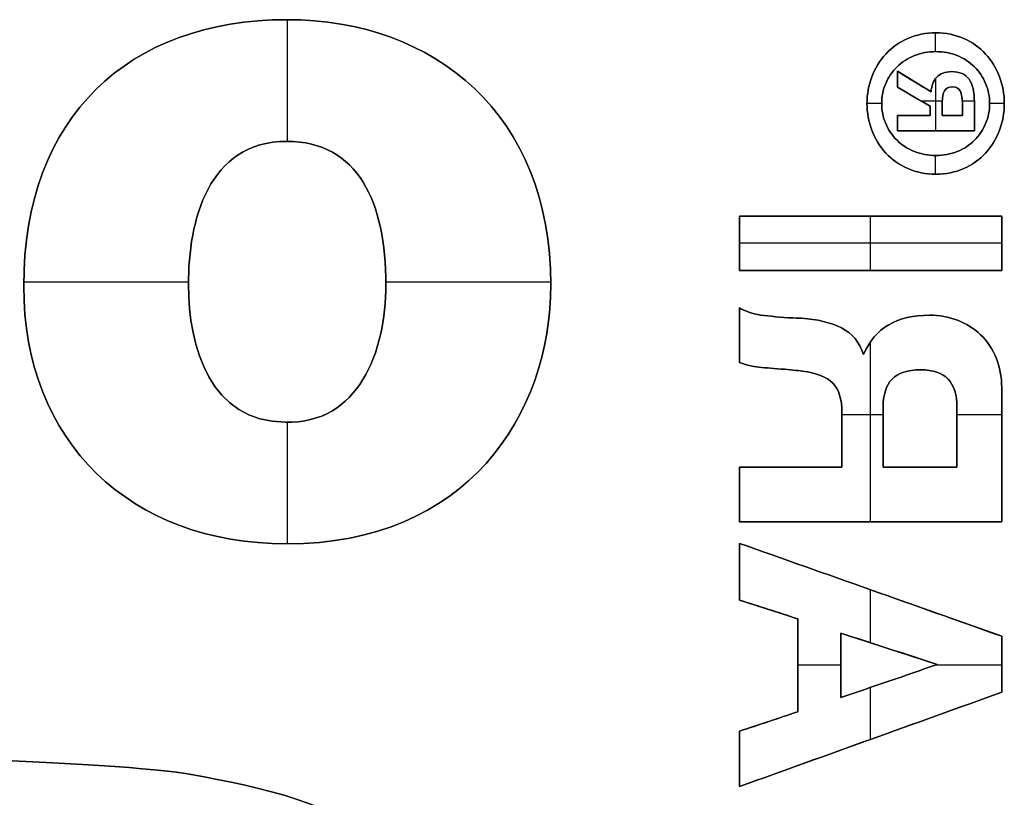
# Model space of a CAD drawing. Header units: millimetres. Extents: x -125 to 125, y -108 to 108.
# Tile 11 of 13: x 10 to 20, y 7 to 15. Entities that reach past the tile are written whole.
import ezdxf

# ---------------------------------------------------------------- set-up
doc = ezdxf.new("R2010")
doc.units = ezdxf.units.MM
doc.layers.add('Corpo', color=18, linetype='Continuous', true_color=0x000000)

msp = doc.modelspace()

# ---------------------------------------------------------------- linework, layer by layer
at = {"layer": 'Corpo', "color": 28, "true_color": 0x0c0c0c}
for p, q in [((12.4891, 14.6987, -0.0551), (12.4891, 13.4921, -0.0551)), ((12.4891, 14.6987), (12.4891, 13.4921)), ((18.9208, 14.3823, -0.05), (18.9208, 14.5684, -0.05)), ((18.9208, 14.3823), (18.9208, 14.5684)), ((18.8753, 13.9831, -0.025), (18.5418, 14.1872, -0.025)), ((18.5418, 14.0285, -0.025), (18.5418, 14.1872, -0.025)), ((18.5418, 14.1078, -0.05), (18.5418, 14.1078)), ((18.7086, 14.0851, -0.05), (18.7086, 14.0851)), ((18.9234, 13.5961, -0.05), (18.9234, 14.1202, -0.05)), ((18.9234, 13.5961), (18.9234, 14.1202)), ((18.5418, 14.0285, -0.025), (18.8679, 13.8424, -0.025)), ((18.3855, 13.8678, -0.05), (18.2398, 13.8678, -0.05)), ((18.3855, 13.8678), (18.2398, 13.8678)), ((18.7049, 13.9354, -0.05), (18.7049, 13.9354)), ((18.9864, 13.8917, -0.05), (18.7816, 13.8917, -0.05)), ((18.9864, 13.8917), (18.7816, 13.8917)), ((19.305, 13.8917, -0.05), (19.1864, 13.8917, -0.05)), ((19.305, 13.8917), (19.1864, 13.8917)), ((19.1867, 13.7475, -0.025), (19.1867, 13.8751, -0.025)), ((19.6018, 13.8678, -0.05), (19.4561, 13.8678, -0.05)), ((19.6018, 13.8678), (19.4561, 13.8678)), ((18.8679, 13.7475, -0.025), (18.8679, 13.8424, -0.025)), ((18.8679, 13.7949, -0.05), (18.8679, 13.7949)), ((19.1867, 13.8113, -0.05), (19.1867, 13.8113)), ((18.5418, 13.5961, -0.025), (18.5418, 13.7475, -0.025)), ((18.5418, 13.7475, -0.025), (18.8679, 13.7475, -0.025)), ((18.7049, 13.7475, -0.05), (18.7049, 13.7475)), ((18.9863, 13.7475, -0.025), (19.1867, 13.7475, -0.025)), ((19.0865, 13.7475, -0.05), (19.0865, 13.7475)), ((18.5418, 13.6718, -0.05), (18.5418, 13.6718)), ((18.5418, 13.5961, -0.025), (19.305, 13.5961, -0.025)), ((18.9234, 13.5961), (18.9234, 13.5961, -0.05)), ((18.9208, 13.1671, -0.05), (18.9208, 13.3532, -0.05)), ((18.9208, 13.1671), (18.9208, 13.3532)), ((16.9759, 12.2111, -0.025), (16.9759, 12.7523, -0.025)), ((16.9759, 12.7523, -0.025), (19.5759, 12.7523, -0.025)), ((18.2759, 12.7523, -0.05), (18.2759, 12.7523)), ((18.2759, 12.2111, -0.05), (18.2759, 12.7523, -0.05)), ((18.2759, 12.2111), (18.2759, 12.7523)), ((19.5759, 12.2111, -0.025), (19.5759, 12.7523, -0.025)), ((16.9759, 12.4817, -0.05), (16.9759, 12.4817)), ((19.5759, 12.4817, -0.05), (16.9759, 12.4817, -0.05)), ((19.5759, 12.4817), (16.9759, 12.4817)), ((19.5759, 12.4817), (19.5759, 12.4817, -0.05)), ((16.9759, 12.2111, -0.025), (19.5759, 12.2111, -0.025)), ((18.2759, 12.2111), (18.2759, 12.2111, -0.05)), ((9.8759, 12.1003, -0.0551), (11.5096, 12.1003, -0.0551)), ((9.8759, 12.1003), (11.5096, 12.1003)), ((13.4686, 12.1003, -0.0551), (15.1024, 12.1003, -0.0551)), ((13.4686, 12.1003), (15.1024, 12.1003)), ((16.9759, 11.3004, -0.025), (16.9759, 11.8416, -0.025)), ((16.9759, 11.571, -0.05), (16.9759, 11.571)), ((18.2759, 9.7208, -0.05), (18.2759, 11.5072, -0.05)), ((18.2759, 9.7208), (18.2759, 11.5072)), ((19.1317, 10.2621, -0.025), (19.1317, 10.8551, -0.025)), ((18.3996, 10.7812, -0.05), (17.9915, 10.7812, -0.05)), ((18.3996, 10.7812), (17.9915, 10.7812)), ((19.5759, 10.7812, -0.05), (19.1317, 10.7812, -0.05)), ((19.5759, 10.7812), (19.1317, 10.7812)), ((12.4891, 10.7083, -0.0551), (12.4891, 9.502, -0.0551)), ((12.4891, 10.7083), (12.4891, 9.502)), ((19.1317, 10.5586, -0.05), (19.1317, 10.5586)), ((16.9759, 9.7208, -0.025), (16.9759, 10.2621, -0.025)), ((16.9759, 10.2621, -0.025), (17.9915, 10.2621, -0.025)), ((17.4837, 10.2621, -0.05), (17.4837, 10.2621)), ((18.3996, 10.2621, -0.025), (19.1317, 10.2621, -0.025)), ((18.7657, 10.2621, -0.05), (18.7657, 10.2621)), ((16.9759, 9.9914, -0.05), (16.9759, 9.9914)), ((16.9759, 9.7208, -0.025), (19.5759, 9.7208, -0.025)), ((18.2759, 9.7208), (18.2759, 9.7208, -0.05)), ((19.5759, 8.5859, -0.025), (16.9759, 9.5067, -0.025)), ((16.9759, 8.9446, -0.025), (16.9759, 9.5067, -0.025)), ((16.9759, 9.2257, -0.05), (16.9759, 9.2257)), ((18.2759, 9.0463, -0.05), (18.2759, 9.0463)), ((18.2759, 8.521, -0.05), (18.2759, 9.0463, -0.05)), ((18.2759, 8.521), (18.2759, 9.0463)), ((16.9759, 8.9446, -0.025), (17.5547, 8.7583, -0.025)), ((17.2653, 8.8515, -0.05), (17.2653, 8.8515)), ((17.5547, 7.8375, -0.025), (17.5547, 8.7583, -0.025)), ((17.9808, 8.6169, -0.025), (18.935, 8.3068, -0.025)), ((17.9808, 7.979, -0.025), (17.9808, 8.6169, -0.025)), ((19.5759, 8.0308, -0.025), (19.5759, 8.5859, -0.025)), ((18.4579, 8.4618, -0.05), (18.4579, 8.4618)), ((17.5547, 8.3014, -0.05), (17.9808, 8.3014, -0.05)), ((17.5547, 8.3014), (17.9808, 8.3014)), ((18.92, 8.3014, -0.05), (19.5759, 8.3014, -0.05)), ((18.92, 8.3014), (19.5759, 8.3014)), ((19.5759, 8.3083), (19.5759, 8.3083, -0.05)), ((17.5547, 8.2979, -0.05), (17.5547, 8.2979)), ((17.9808, 8.2979), (17.9808, 8.2979, -0.05)), ((16.9759, 7.096, -0.025), (19.5759, 8.0308, -0.025)), ((18.2759, 7.5634, -0.05), (18.2759, 8.0784, -0.05)), ((18.2759, 7.5634), (18.2759, 8.0784)), ((17.5547, 7.8375, -0.025), (16.9759, 7.6442, -0.025)), ((17.2653, 7.7409, -0.05), (17.2653, 7.7409)), ((16.9759, 7.096, -0.025), (16.9759, 7.6442, -0.025)), ((18.2759, 7.5634, -0.05), (18.2759, 7.5634)), ((16.9759, 7.3701, -0.05), (16.9759, 7.3701))]:
    msp.add_line(p, q, dxfattribs=at)
for points, knots in [([(15.1025, 12.0729, -0.0551), (15.1025, 13.7526, -0.0551), (13.9602, 14.6987, -0.0551), (12.4856, 14.6987, -0.0551), (10.921, 14.6987, -0.0551), (9.8757, 13.7389, -0.0551), (9.8757, 12.0592, -0.0551)], [-9.300891, -9.300891, -9.300891, -9.300891, -4.663409, -4.663409, -4.663409, 0, 0, 0, 0]), ([(9.8757, 12.0592), (9.8757, 13.7389), (10.921, 14.6987), (12.4856, 14.6987), (13.9602, 14.6987), (15.1025, 13.7526), (15.1025, 12.0729)], [-9.300891, -9.300891, -9.300891, -9.300891, -4.637483, -4.637483, -4.637483, 0, 0, 0, 0]), ([(15.1025, 12.0729, -0.0275), (15.1025, 13.7526, -0.0275), (13.9602, 14.6987, -0.0275), (12.4856, 14.6987, -0.0275), (10.921, 14.6987, -0.0275), (9.8757, 13.7389, -0.0275), (9.8757, 12.0592, -0.0275)], [0, 0, 0, 0, 0.5, 0.5, 0.5, 1, 1, 1, 1]), ([(18.6449, 13.2229, -0.05), (18.7292, 13.1858, -0.05), (18.8219, 13.1671, -0.05), (19.0233, 13.1671, -0.05), (19.1157, 13.1858, -0.05), (19.283, 13.26, -0.05), (19.3551, 13.3111, -0.05), (19.4751, 13.4428, -0.05), (19.5214, 13.5176, -0.05), (19.5855, 13.6868, -0.05), (19.6018, 13.7752, -0.05), (19.6018, 13.9603, -0.05), (19.5858, 14.0489, -0.05), (19.5211, 14.2178, -0.05), (19.4751, 14.2928, -0.05), (19.3551, 14.4244, -0.05), (19.283, 14.4755, -0.05), (19.1155, 14.5498, -0.05), (19.0233, 14.5684, -0.05), (18.8219, 14.5684, -0.05), (18.7292, 14.5501, -0.05), (18.5606, 14.4753, -0.05), (18.4878, 14.4244, -0.05), (18.3665, 14.2928, -0.05), (18.3201, 14.2179, -0.05), (18.2561, 14.0488, -0.05), (18.2398, 13.9603, -0.05), (18.2398, 13.7752, -0.05), (18.2558, 13.6867, -0.05), (18.3204, 13.5177, -0.05), (18.3665, 13.4428, -0.05), (18.4878, 13.3111, -0.05), (18.5605, 13.26, -0.05), (18.6449, 13.2229, -0.05)], [0, 0, 0, 0, 0.274198, 0.274198, 0.548397, 0.548397, 0.822595, 0.822595, 1.096794, 1.096794, 1.371352, 1.371352, 1.64591, 1.64591, 1.920109, 1.920109, 2.194307, 2.194307, 2.468912, 2.468912, 2.743518, 2.743518, 3.017722, 3.017722, 3.291925, 3.291925, 3.566489, 3.566489, 3.841053, 3.841053, 4.115256, 4.115256, 4.38946, 4.38946, 4.38946, 4.38946]), ([(18.6449, 13.2229), (18.5605, 13.26), (18.4878, 13.3111), (18.3665, 13.4428), (18.3204, 13.5177), (18.2558, 13.6867), (18.2398, 13.7752), (18.2398, 13.9603), (18.2561, 14.0488), (18.3201, 14.2179), (18.3665, 14.2928), (18.4878, 14.4244), (18.5606, 14.4753), (18.7292, 14.5501), (18.8219, 14.5684), (19.0233, 14.5684), (19.1155, 14.5498), (19.283, 14.4755), (19.3551, 14.4244), (19.4751, 14.2928), (19.5211, 14.2178), (19.5858, 14.0489), (19.6018, 13.9603), (19.6018, 13.7752), (19.5855, 13.6868), (19.5214, 13.5176), (19.4751, 13.4428), (19.3551, 13.3111), (19.283, 13.26), (19.1157, 13.1858), (19.0233, 13.1671), (18.8219, 13.1671), (18.7292, 13.1858), (18.6449, 13.2229)], [0, 0, 0, 0, 0.274204, 0.274204, 0.548408, 0.548408, 0.822971, 0.822971, 1.097535, 1.097535, 1.371738, 1.371738, 1.645942, 1.645942, 1.920548, 1.920548, 2.195153, 2.195153, 2.469352, 2.469352, 2.74355, 2.74355, 3.018108, 3.018108, 3.292666, 3.292666, 3.566865, 3.566865, 3.841063, 3.841063, 4.115262, 4.115262, 4.38946, 4.38946, 4.38946, 4.38946]), ([(18.6449, 13.2229, -0.025), (18.7292, 13.1858, -0.025), (18.8219, 13.1671, -0.025), (19.0233, 13.1671, -0.025), (19.1157, 13.1858, -0.025), (19.283, 13.26, -0.025), (19.3551, 13.3111, -0.025), (19.4751, 13.4428, -0.025), (19.5214, 13.5176, -0.025), (19.5855, 13.6868, -0.025), (19.6018, 13.7752, -0.025), (19.6018, 13.9603, -0.025), (19.5858, 14.0489, -0.025), (19.5211, 14.2178, -0.025), (19.4751, 14.2928, -0.025), (19.3551, 14.4244, -0.025), (19.283, 14.4755, -0.025), (19.1155, 14.5498, -0.025), (19.0233, 14.5684, -0.025), (18.8219, 14.5684, -0.025), (18.7292, 14.5501, -0.025), (18.5606, 14.4753, -0.025), (18.4878, 14.4244, -0.025), (18.3665, 14.2928, -0.025), (18.3201, 14.2179, -0.025), (18.2561, 14.0488, -0.025), (18.2398, 13.9603, -0.025), (18.2398, 13.7752, -0.025), (18.2558, 13.6867, -0.025), (18.3204, 13.5177, -0.025), (18.3665, 13.4428, -0.025), (18.4878, 13.3111, -0.025), (18.5605, 13.26, -0.025), (18.6449, 13.2229, -0.025)], [0, 0, 0, 0, 0.062467, 0.062467, 0.124935, 0.124935, 0.187402, 0.187402, 0.24987, 0.24987, 0.312419, 0.312419, 0.374969, 0.374969, 0.437436, 0.437436, 0.499904, 0.499904, 0.562464, 0.562464, 0.625024, 0.625024, 0.687493, 0.687493, 0.749961, 0.749961, 0.812512, 0.812512, 0.875063, 0.875063, 0.937531, 0.937531, 1, 1, 1, 1]), ([(19.1356, 13.3925), (19.201, 13.4187), (19.2577, 13.4555), (19.3537, 13.5504), (19.3906, 13.6056), (19.4431, 13.7308), (19.4561, 13.7973), (19.4561, 13.9373), (19.4429, 14.003), (19.3907, 14.1284), (19.3534, 14.1839), (19.2564, 14.2798), (19.1994, 14.317), (19.0683, 14.3693), (18.9976, 14.3823), (18.8473, 14.3823), (18.7766, 14.3688), (18.7106, 14.3422)], [0, 0, 0, 0, 0.209145, 0.209145, 0.41829, 0.41829, 0.628785, 0.628785, 0.836287, 0.836287, 1.042458, 1.042458, 1.250061, 1.250061, 1.456392, 1.456392, 1.66364, 1.66364, 1.66364, 1.66364]), ([(18.7106, 14.3422, -0.05), (18.7766, 14.3688, -0.05), (18.8473, 14.3823, -0.05), (18.9976, 14.3823, -0.05), (19.0683, 14.3693, -0.05), (19.1994, 14.317, -0.05), (19.2564, 14.2798, -0.05), (19.3534, 14.1839, -0.05), (19.3907, 14.1284, -0.05), (19.4429, 14.003, -0.05), (19.4561, 13.9373, -0.05), (19.4561, 13.7973, -0.05), (19.4431, 13.7308, -0.05), (19.3906, 13.6056, -0.05), (19.3537, 13.5504, -0.05), (19.2577, 13.4555, -0.05), (19.201, 13.4187, -0.05), (19.1356, 13.3925, -0.05)], [0, 0, 0, 0, 0.207248, 0.207248, 0.413579, 0.413579, 0.621182, 0.621182, 0.827353, 0.827353, 1.034855, 1.034855, 1.24535, 1.24535, 1.454495, 1.454495, 1.66364, 1.66364, 1.66364, 1.66364]), ([(18.7106, 14.3422, -0.025), (18.7766, 14.3688, -0.025), (18.8473, 14.3823, -0.025), (18.9976, 14.3823, -0.025), (19.0683, 14.3693, -0.025), (19.1994, 14.317, -0.025), (19.2564, 14.2798, -0.025), (19.3534, 14.1839, -0.025), (19.3907, 14.1284, -0.025), (19.4429, 14.003, -0.025), (19.4561, 13.9373, -0.025), (19.4561, 13.7973, -0.025), (19.4431, 13.7308, -0.025), (19.3906, 13.6056, -0.025), (19.3537, 13.5504, -0.025), (19.2577, 13.4555, -0.025), (19.201, 13.4187, -0.025), (19.1356, 13.3925, -0.025)], [0, 0, 0, 0, 0.124575, 0.124575, 0.248599, 0.248599, 0.373387, 0.373387, 0.497315, 0.497315, 0.622043, 0.622043, 0.74857, 0.74857, 0.874285, 0.874285, 1, 1, 1, 1]), ([(18.7106, 14.3422), (18.6442, 14.3155), (18.587, 14.2782), (18.4898, 14.1835), (18.4523, 14.1287), (18.3988, 14.0048), (18.3855, 13.9383), (18.3855, 13.7973), (18.3987, 13.7307), (18.4522, 13.6055), (18.49, 13.5505), (18.5869, 13.4555), (18.6438, 13.4186), (18.7749, 13.3663), (18.8459, 13.3532), (18.999, 13.3532), (19.07, 13.3663), (19.1356, 13.3925)], [0, 0, 0, 0, 0.209913, 0.209913, 0.420565, 0.420565, 0.63026, 0.63026, 0.839956, 0.839956, 1.048707, 1.048707, 1.256726, 1.256726, 1.463471, 1.463471, 1.669316, 1.669316, 1.669316, 1.669316]), ([(19.1356, 13.3925, -0.05), (19.07, 13.3663, -0.05), (18.999, 13.3532, -0.05), (18.8459, 13.3532, -0.05), (18.7749, 13.3663, -0.05), (18.6438, 13.4186, -0.05), (18.5869, 13.4555, -0.05), (18.49, 13.5505, -0.05), (18.4522, 13.6055, -0.05), (18.3987, 13.7307, -0.05), (18.3855, 13.7973, -0.05), (18.3855, 13.9383, -0.05), (18.3988, 14.0048, -0.05), (18.4523, 14.1287, -0.05), (18.4898, 14.1835, -0.05), (18.587, 14.2782, -0.05), (18.6442, 14.3155, -0.05), (18.7106, 14.3422, -0.05)], [0, 0, 0, 0, 0.205846, 0.205846, 0.41259, 0.41259, 0.620609, 0.620609, 0.82936, 0.82936, 1.039056, 1.039056, 1.248752, 1.248752, 1.459404, 1.459404, 1.669316, 1.669316, 1.669316, 1.669316]), ([(19.1356, 13.3925, -0.025), (19.07, 13.3663, -0.025), (18.999, 13.3532, -0.025), (18.8459, 13.3532, -0.025), (18.7749, 13.3663, -0.025), (18.6438, 13.4186, -0.025), (18.5869, 13.4555, -0.025), (18.49, 13.5505, -0.025), (18.4522, 13.6055, -0.025), (18.3987, 13.7307, -0.025), (18.3855, 13.7973, -0.025), (18.3855, 13.9383, -0.025), (18.3988, 14.0048, -0.025), (18.4523, 14.1287, -0.025), (18.4898, 14.1835, -0.025), (18.587, 14.2782, -0.025), (18.6442, 14.3155, -0.025), (18.7106, 14.3422, -0.025)], [0, 0, 0, 0, 0.1233114, 0.1233114, 0.2471612, 0.2471612, 0.3717745, 0.3717745, 0.4968263, 0.4968263, 0.6224441, 0.6224441, 0.7480618, 0.7480618, 0.8742521, 0.8742521, 1, 1, 1, 1]), ([(18.8753, 13.9831), (18.8799, 14.0449), (18.8989, 14.094), (18.9643, 14.1655), (19.0136, 14.1835), (19.1593, 14.1835), (19.2168, 14.1583), (19.2874, 14.0589), (19.305, 13.9841), (19.305, 13.7884), (19.305, 13.6923), (19.305, 13.5961)], [0, 0, 0, 0, 0.188472, 0.188472, 0.376944, 0.376944, 0.606554, 0.606554, 0.836891, 0.836891, 1.05924, 1.05924, 1.05924, 1.05924]), ([(19.305, 13.5961, -0.05), (19.305, 13.6923, -0.05), (19.305, 13.7884, -0.05), (19.305, 13.9841, -0.05), (19.2874, 14.0589, -0.05), (19.2168, 14.1583, -0.05), (19.1593, 14.1835, -0.05), (19.0136, 14.1835, -0.05), (18.9643, 14.1655, -0.05), (18.8989, 14.094, -0.05), (18.8799, 14.0449, -0.05), (18.8753, 13.9831, -0.05)], [0, 0, 0, 0, 0.222349, 0.222349, 0.452686, 0.452686, 0.682296, 0.682296, 0.870768, 0.870768, 1.05924, 1.05924, 1.05924, 1.05924]), ([(19.305, 13.5961, -0.025), (19.305, 13.6923, -0.025), (19.305, 13.7884, -0.025), (19.305, 13.9841, -0.025), (19.2874, 14.0589, -0.025), (19.2168, 14.1583, -0.025), (19.1593, 14.1835, -0.025), (19.0136, 14.1835, -0.025), (18.9643, 14.1655, -0.025), (18.8989, 14.094, -0.025), (18.8799, 14.0449, -0.025), (18.8753, 13.9831, -0.025)], [0, 0, 0, 0, 0.209914, 0.209914, 0.4273684, 0.4273684, 0.6441374, 0.6441374, 0.8220687, 0.8220687, 1, 1, 1, 1]), ([(19.1867, 13.8751), (19.1867, 13.9202), (19.18, 13.9577), (19.1533, 14.0171), (19.1283, 14.0322), (19.0493, 14.0322), (19.0213, 14.0198), (18.9933, 13.9697), (18.9863, 13.9323), (18.9863, 13.8375), (18.9863, 13.7925), (18.9863, 13.7475)], [0, 0, 0, 0, 0.1048734, 0.1048734, 0.2097469, 0.2097469, 0.332901, 0.332901, 0.4560551, 0.4560551, 0.5673622, 0.5673622, 0.5673622, 0.5673622]), ([(18.9863, 13.7475, -0.05), (18.9863, 13.7925, -0.05), (18.9863, 13.8375, -0.05), (18.9863, 13.9323, -0.05), (18.9933, 13.9697, -0.05), (19.0213, 14.0198, -0.05), (19.0493, 14.0322, -0.05), (19.1283, 14.0322, -0.05), (19.1533, 14.0171, -0.05), (19.18, 13.9577, -0.05), (19.1867, 13.9202, -0.05), (19.1867, 13.8751, -0.05)], [0, 0, 0, 0, 0.1113071, 0.1113071, 0.2344612, 0.2344612, 0.3576153, 0.3576153, 0.4624887, 0.4624887, 0.5673622, 0.5673622, 0.5673622, 0.5673622]), ([(18.9863, 13.7475, -0.025), (18.9863, 13.7925, -0.025), (18.9863, 13.8375, -0.025), (18.9863, 13.9323, -0.025), (18.9933, 13.9697, -0.025), (19.0213, 14.0198, -0.025), (19.0493, 14.0322, -0.025), (19.1283, 14.0322, -0.025), (19.1533, 14.0171, -0.025), (19.18, 13.9577, -0.025), (19.1867, 13.9202, -0.025), (19.1867, 13.8751, -0.025)], [0, 0, 0, 0, 0.196183, 0.196183, 0.413248, 0.413248, 0.630312, 0.630312, 0.815156, 0.815156, 1, 1, 1, 1]), ([(12.4718, 10.7086), (13.1918, 10.688), (13.4687, 11.401), (13.4687, 12.0729), (13.4687, 12.8888), (13.1918, 13.4921), (12.4856, 13.4921), (11.7033, 13.4921), (11.5095, 12.7037), (11.5095, 12.0729)], [0, 0, 0, 0, 2.157029, 2.157029, 2.157029, 4.342851, 4.342851, 4.342851, 6.56781, 6.56781, 6.56781, 6.56781]), ([(11.5095, 12.0729, -0.0551), (11.5095, 12.7037, -0.0551), (11.7033, 13.4921, -0.0551), (12.4856, 13.4921, -0.0551), (13.1918, 13.4921, -0.0551), (13.4687, 12.8888, -0.0551), (13.4687, 12.0729, -0.0551), (13.4687, 11.401, -0.0551), (13.1918, 10.688, -0.0551), (12.4718, 10.7086, -0.0551)], [0, 0, 0, 0, 2.224959, 2.224959, 2.224959, 4.410781, 4.410781, 4.410781, 6.56781, 6.56781, 6.56781, 6.56781]), ([(11.5095, 12.0729, -0.0275), (11.5095, 12.7037, -0.0275), (11.7033, 13.4921, -0.0275), (12.4856, 13.4921, -0.0275), (13.1918, 13.4921, -0.0275), (13.4687, 12.8888, -0.0275), (13.4687, 12.0729, -0.0275), (13.4687, 11.401, -0.0275), (13.1918, 10.688, -0.0275), (12.4718, 10.7086, -0.0275)], [0, 0, 0, 0, 0.333333, 0.333333, 0.333333, 0.666667, 0.666667, 0.666667, 1, 1, 1, 1]), ([(15.1025, 12.0729), (15.1025, 10.7703), (14.2648, 9.502), (12.4856, 9.502), (10.9349, 9.502), (9.8757, 10.5098), (9.8757, 12.0592)], [0, 0, 0, 0, 4.601768, 4.601768, 4.601768, 9.163998, 9.163998, 9.163998, 9.163998]), ([(9.8757, 12.0592, -0.0551), (9.8757, 10.5098, -0.0551), (10.9349, 9.502, -0.0551), (12.4856, 9.502, -0.0551), (14.2648, 9.502, -0.0551), (15.1025, 10.7703, -0.0551), (15.1025, 12.0729, -0.0551)], [0, 0, 0, 0, 4.56223, 4.56223, 4.56223, 9.163998, 9.163998, 9.163998, 9.163998]), ([(9.8757, 12.0592, -0.0275), (9.8757, 10.5098, -0.0275), (10.9349, 9.502, -0.0275), (12.4856, 9.502, -0.0275), (14.2648, 9.502, -0.0275), (15.1025, 10.7703, -0.0275), (15.1025, 12.0729, -0.0275)], [0, 0, 0, 0, 0.5, 0.5, 0.5, 1, 1, 1, 1]), ([(16.9759, 11.8416), (17.0292, 11.8069), (17.0999, 11.7835), (17.2746, 11.7582), (17.38, 11.7481), (17.504, 11.7412)], [0, 0, 0, 0, 0.2723525, 0.2723525, 0.5447049, 0.5447049, 0.5447049, 0.5447049]), ([(17.504, 11.7412, -0.05), (17.38, 11.7481, -0.05), (17.2746, 11.7582, -0.05), (17.0999, 11.7835, -0.05), (17.0292, 11.8069, -0.05), (16.9759, 11.8416, -0.05)], [0, 0, 0, 0, 0.2723525, 0.2723525, 0.5447049, 0.5447049, 0.5447049, 0.5447049]), ([(17.504, 11.7412, -0.025), (17.38, 11.7481, -0.025), (17.2746, 11.7582, -0.025), (17.0999, 11.7835, -0.025), (17.0292, 11.8069, -0.025), (16.9759, 11.8416, -0.025)], [0, 0, 0, 0, 0.5, 0.5, 1, 1, 1, 1]), ([(17.5914, 11.738), (17.7467, 11.7286), (17.8783, 11.6975), (18.0941, 11.589), (18.1655, 11.5012), (18.2068, 11.3793)], [0, 0, 0, 0, 0.3866889, 0.3866889, 0.774283, 0.774283, 0.774283, 0.774283]), ([(18.2068, 11.3793, -0.05), (18.1655, 11.5012, -0.05), (18.0941, 11.589, -0.05), (17.8783, 11.6975, -0.05), (17.7467, 11.7286, -0.05), (17.5914, 11.738, -0.05)], [0, 0, 0, 0, 0.3875941, 0.3875941, 0.774283, 0.774283, 0.774283, 0.774283]), ([(18.2068, 11.3793, -0.025), (18.1655, 11.5012, -0.025), (18.0941, 11.589, -0.025), (17.8783, 11.6975, -0.025), (17.7467, 11.7286, -0.025), (17.5914, 11.738, -0.025)], [0, 0, 0, 0, 0.500585, 0.500585, 1, 1, 1, 1]), ([(18.2068, 11.3793), (18.2622, 11.5126), (18.3457, 11.6108), (18.5663, 11.7374), (18.7003, 11.769), (18.9577, 11.769), (19.0511, 11.7526), (19.2231, 11.6856), (19.3001, 11.6379), (19.4332, 11.5107), (19.4843, 11.4342), (19.5579, 11.2555), (19.5759, 11.1564), (19.5759, 10.6059), (19.5759, 10.1633), (19.5759, 9.7208)], [0, 0, 0, 0, 0.467052, 0.467052, 0.931982, 0.931982, 1.22428, 1.22428, 1.516578, 1.516578, 1.810262, 1.810262, 2.102175, 2.102175, 3.298278, 3.298278, 3.298278, 3.298278]), ([(19.5759, 9.7208, -0.05), (19.5759, 10.1633, -0.05), (19.5759, 10.6059, -0.05), (19.5759, 11.1564, -0.05), (19.5579, 11.2555, -0.05), (19.4843, 11.4342, -0.05), (19.4332, 11.5107, -0.05), (19.3001, 11.6379, -0.05), (19.2231, 11.6856, -0.05), (19.0511, 11.7526, -0.05), (18.9577, 11.769, -0.05), (18.7003, 11.769, -0.05), (18.5663, 11.7374, -0.05), (18.3457, 11.6108, -0.05), (18.2622, 11.5126, -0.05), (18.2068, 11.3793, -0.05)], [0, 0, 0, 0, 1.196103, 1.196103, 1.488016, 1.488016, 1.7817, 1.7817, 2.073998, 2.073998, 2.366296, 2.366296, 2.831226, 2.831226, 3.298278, 3.298278, 3.298278, 3.298278]), ([(19.5759, 9.7208, -0.025), (19.5759, 10.1633, -0.025), (19.5759, 10.6059, -0.025), (19.5759, 11.1564, -0.025), (19.5579, 11.2555, -0.025), (19.4843, 11.4342, -0.025), (19.4332, 11.5107, -0.025), (19.3001, 11.6379, -0.025), (19.2231, 11.6856, -0.025), (19.0511, 11.7526, -0.025), (18.9577, 11.769, -0.025), (18.7003, 11.769, -0.025), (18.5663, 11.7374, -0.025), (18.3457, 11.6108, -0.025), (18.2622, 11.5126, -0.025), (18.2068, 11.3793, -0.025)], [0, 0, 0, 0, 0.3626447, 0.3626447, 0.4511493, 0.4511493, 0.5401909, 0.5401909, 0.6288123, 0.6288123, 0.7174338, 0.7174338, 0.8583953, 0.8583953, 1, 1, 1, 1]), ([(17.598, 11.2138), (17.55, 11.2208), (17.4794, 11.2282), (17.2879, 11.2416), (17.2066, 11.2492), (17.1432, 11.2568)], [0, 0, 0, 0, 0.2197627, 0.2197627, 0.4569471, 0.4569471, 0.4569471, 0.4569471]), ([(17.1432, 11.2568, -0.05), (17.2066, 11.2492, -0.05), (17.2879, 11.2416, -0.05), (17.4794, 11.2282, -0.05), (17.55, 11.2208, -0.05), (17.598, 11.2138, -0.05)], [0, 0, 0, 0, 0.2371844, 0.2371844, 0.4569471, 0.4569471, 0.4569471, 0.4569471]), ([(17.1432, 11.2568, -0.025), (17.2066, 11.2492, -0.025), (17.2879, 11.2416, -0.025), (17.4794, 11.2282, -0.025), (17.55, 11.2208, -0.025), (17.598, 11.2138, -0.025)], [0, 0, 0, 0, 0.519063, 0.519063, 1, 1, 1, 1]), ([(17.9915, 10.2621), (17.9915, 10.4425), (17.9915, 10.6229), (17.9915, 10.9366), (17.9611, 11.0342), (17.8394, 11.1557), (17.7387, 11.1955), (17.598, 11.2138)], [0, 0, 0, 0, 0.484702, 0.484702, 0.842713, 0.842713, 1.198867, 1.198867, 1.198867, 1.198867]), ([(17.598, 11.2138, -0.05), (17.7387, 11.1955, -0.05), (17.8394, 11.1557, -0.05), (17.9611, 11.0342, -0.05), (17.9915, 10.9366, -0.05), (17.9915, 10.6229, -0.05), (17.9915, 10.4425, -0.05), (17.9915, 10.2621, -0.05)], [0, 0, 0, 0, 0.356154, 0.356154, 0.714165, 0.714165, 1.198867, 1.198867, 1.198867, 1.198867]), ([(17.598, 11.2138, -0.025), (17.7387, 11.1955, -0.025), (17.8394, 11.1557, -0.025), (17.9611, 11.0342, -0.025), (17.9915, 10.9366, -0.025), (17.9915, 10.6229, -0.025), (17.9915, 10.4425, -0.025), (17.9915, 10.2621, -0.025)], [0, 0, 0, 0, 0.2970752, 0.2970752, 0.5957003, 0.5957003, 1, 1, 1, 1]), ([(19.0444, 11.1349), (18.9857, 11.1968), (18.895, 11.2277), (18.6423, 11.2277), (18.5483, 11.1968), (18.4289, 11.0724), (18.3996, 10.9795), (18.3996, 10.6574), (18.3996, 10.4598), (18.3996, 10.2621)], [0, 0, 0, 0, 0.319833, 0.319833, 0.651703, 0.651703, 0.987123, 0.987123, 1.52005, 1.52005, 1.52005, 1.52005]), ([(18.3996, 10.2621, -0.05), (18.3996, 10.4598, -0.05), (18.3996, 10.6574, -0.05), (18.3996, 10.9795, -0.05), (18.4289, 11.0724, -0.05), (18.5483, 11.1968, -0.05), (18.6423, 11.2277, -0.05), (18.895, 11.2277, -0.05), (18.9857, 11.1968, -0.05), (19.0444, 11.1349, -0.05)], [0, 0, 0, 0, 0.532927, 0.532927, 0.868347, 0.868347, 1.200217, 1.200217, 1.52005, 1.52005, 1.52005, 1.52005]), ([(18.3996, 10.2621, -0.025), (18.3996, 10.4598, -0.025), (18.3996, 10.6574, -0.025), (18.3996, 10.9795, -0.025), (18.4289, 11.0724, -0.025), (18.5483, 11.1968, -0.025), (18.6423, 11.2277, -0.025), (18.895, 11.2277, -0.025), (18.9857, 11.1968, -0.025), (19.0444, 11.1349, -0.025)], [0, 0, 0, 0, 0.350598, 0.350598, 0.571262, 0.571262, 0.78959, 0.78959, 1, 1, 1, 1]), ([(-2.4368, 7.5723), (-1.0658, 7.6996), (10.3423, 7.4344), (11.4992, 7.2222), (13.1176, 6.9254), (13.9898, 6.6495), (14.445, 4.3474), (14.6756, 3.1809), (14.8955, 2.0011), (14.9376, 0.6027), (14.9858, -0.999), (14.7993, -2.8626), (14.6163, -3.5876), (14.2736, -4.9456), (14.5467, -5.4388), (12.5757, -5.8631), (11.6341, -6.0658), (11.5907, -6.2112), (10.3745, -6.4359), (9.1694, -6.6587), (7.6751, -6.7223), (5.8917, -6.7701), (5.2122, -6.7883), (2.6459, -6.9611), (2.4531, -7.0883), (2.0183, -7.3754), (1.7169, -7.4347), (0.9909, -7.3748), (-0.0375, -7.2899), (-2.9725, -7.4065), (-3.9579, -7.5338), (-4.9434, -7.6612), (-5.388, -7.8202), (-5.9342, -7.152)], [0, 0, 0, 0, 13.964323, 13.964323, 13.964323, 18.871101, 18.871101, 18.871101, 22.659386, 22.659386, 22.659386, 26.882462, 26.882462, 26.882462, 30.86294, 30.86294, 30.86294, 33.214548, 33.214548, 33.214548, 37.7198, 37.7198, 37.7198, 41.202605, 41.202605, 41.202605, 42.75932, 42.75932, 42.75932, 47.722067, 47.722067, 47.722067, 50.050975, 50.050975, 50.050975, 50.050975]), ([(-5.9342, -7.152, -0.0551), (-5.388, -7.8202, -0.0551), (-4.9434, -7.6612, -0.0551), (-3.9579, -7.5338, -0.0551), (-2.9725, -7.4065, -0.0551), (-0.0375, -7.2899, -0.0551), (0.9909, -7.3748, -0.0551), (1.7169, -7.4347, -0.0551), (2.0183, -7.3754, -0.0551), (2.4531, -7.0883, -0.0551), (2.6459, -6.9611, -0.0551), (5.2122, -6.7883, -0.0551), (5.8917, -6.7701, -0.0551), (7.6751, -6.7223, -0.0551), (9.1694, -6.6587, -0.0551), (10.3745, -6.4359, -0.0551), (11.5907, -6.2112, -0.0551), (11.6341, -6.0658, -0.0551), (12.5757, -5.8631, -0.0551), (14.5467, -5.4388, -0.0551), (14.2736, -4.9456, -0.0551), (14.6163, -3.5876, -0.0551), (14.7993, -2.8626, -0.0551), (14.9858, -0.999, -0.0551), (14.9376, 0.6027, -0.0551), (14.8955, 2.0011, -0.0551), (14.6756, 3.1809, -0.0551), (14.445, 4.3474, -0.0551), (13.9898, 6.6495, -0.0551), (13.1176, 6.9254, -0.0551), (11.4992, 7.2222, -0.0551), (10.3423, 7.4344, -0.0551), (-1.0658, 7.6996, -0.0551), (-2.4368, 7.5723, -0.0551)], [0, 0, 0, 0, 2.328908, 2.328908, 2.328908, 7.291655, 7.291655, 7.291655, 8.848371, 8.848371, 8.848371, 12.331175, 12.331175, 12.331175, 16.836428, 16.836428, 16.836428, 19.188036, 19.188036, 19.188036, 23.168514, 23.168514, 23.168514, 27.391589, 27.391589, 27.391589, 31.179875, 31.179875, 31.179875, 36.086653, 36.086653, 36.086653, 50.050975, 50.050975, 50.050975, 50.050975]), ([(-5.9342, -7.152, -0.0275), (-5.388, -7.8202, -0.0275), (-4.9434, -7.6612, -0.0275), (-3.9579, -7.5338, -0.0275), (-2.9725, -7.4065, -0.0275), (-0.0375, -7.2899, -0.0275), (0.9909, -7.3748, -0.0275), (1.7169, -7.4347, -0.0275), (2.0183, -7.3754, -0.0275), (2.4531, -7.0883, -0.0275), (2.6459, -6.9611, -0.0275), (5.2122, -6.7883, -0.0275), (5.8917, -6.7701, -0.0275), (7.6751, -6.7223, -0.0275), (9.1694, -6.6587, -0.0275), (10.3745, -6.4359, -0.0275), (11.5907, -6.2112, -0.0275), (11.6341, -6.0658, -0.0275), (12.5757, -5.8631, -0.0275), (14.5467, -5.4388, -0.0275), (14.2736, -4.9456, -0.0275), (14.6163, -3.5876, -0.0275), (14.7993, -2.8626, -0.0275), (14.9858, -0.999, -0.0275), (14.9376, 0.6027, -0.0275), (14.8955, 2.0011, -0.0275), (14.6756, 3.1809, -0.0275), (14.445, 4.3474, -0.0275), (13.9898, 6.6495, -0.0275), (13.1176, 6.9254, -0.0275), (11.4992, 7.2222, -0.0275), (10.3423, 7.4344, -0.0275), (-1.0658, 7.6996, -0.0275), (-2.4368, 7.5723, -0.0275)], [0, 0, 0, 0, 4.550089, 4.550089, 4.550089, 9.100177, 9.100177, 9.100177, 13.650266, 13.650266, 13.650266, 18.200355, 18.200355, 18.200355, 22.750443, 22.750443, 22.750443, 27.300532, 27.300532, 27.300532, 31.850621, 31.850621, 31.850621, 36.400709, 36.400709, 36.400709, 40.950798, 40.950798, 40.950798, 45.500887, 45.500887, 45.500887, 50.050975, 50.050975, 50.050975, 50.050975])]:
    msp.add_open_spline(points, degree=3, knots=knots, dxfattribs=at)
for points, degree in [([(12.4856, 14.6987, -0.0551), (12.4856, 14.6987, -0.0275), (12.4856, 14.6987)], 2), ([(18.9226, 14.5684, -0.05), (18.9226, 14.5684, -0.025), (18.9226, 14.5684)], 2), ([(18.6449, 14.5126, -0.05), (18.6449, 14.5126, -0.025), (18.6449, 14.5126)], 2), ([(19.1994, 14.5126, -0.05), (19.1994, 14.5126, -0.025), (19.1994, 14.5126)], 2), ([(18.4272, 14.3586, -0.05), (18.4272, 14.3586, -0.025), (18.4272, 14.3586)], 2), ([(18.9226, 14.3823, -0.05), (18.9226, 14.3823, -0.025), (18.9226, 14.3823)], 2), ([(19.4151, 14.3586, -0.05), (19.4151, 14.3586, -0.025), (19.4151, 14.3586)], 2), ([(18.7106, 14.3422, -0.05), (18.7106, 14.3422, -0.025), (18.7106, 14.3422)], 2), ([(19.1337, 14.3432, -0.05), (19.1337, 14.3432, -0.025), (19.1337, 14.3432)], 2), ([(18.5385, 14.231, -0.05), (18.5385, 14.231, -0.025), (18.5385, 14.231)], 2), ([(18.5418, 14.1872), (18.653, 14.1192), (18.7641, 14.0511), (18.8753, 13.9831)], 3), ([(18.8753, 13.9831, -0.05), (18.7641, 14.0511, -0.05), (18.653, 14.1192, -0.05), (18.5418, 14.1872, -0.05)], 3), ([(18.5418, 14.1872, -0.05), (18.5418, 14.1872, -0.025), (18.5418, 14.1872)], 2), ([(18.5418, 14.0285), (18.5418, 14.0814), (18.5418, 14.1343), (18.5418, 14.1872)], 3), ([(18.5418, 14.1872, -0.05), (18.5418, 14.1343, -0.05), (18.5418, 14.0814, -0.05), (18.5418, 14.0285, -0.05)], 3), ([(19.0793, 14.1835, -0.05), (19.0793, 14.1835, -0.025), (19.0793, 14.1835)], 2), ([(19.305, 14.2316, -0.05), (19.305, 14.2316, -0.025), (19.305, 14.2316)], 2), ([(18.2881, 14.1334, -0.05), (18.2881, 14.1334, -0.025), (18.2881, 14.1334)], 2), ([(18.4255, 14.0666, -0.05), (18.4255, 14.0666, -0.025), (18.4255, 14.0666)], 2), ([(18.9316, 14.1297, -0.05), (18.9316, 14.1297, -0.025), (18.9316, 14.1297)], 2), ([(19.252, 14.1087, -0.05), (19.252, 14.1087, -0.025), (19.252, 14.1087)], 2), ([(19.4167, 14.0659, -0.05), (19.4167, 14.0659, -0.025), (19.4167, 14.0659)], 2), ([(19.5534, 14.1334, -0.05), (19.5534, 14.1334, -0.025), (19.5534, 14.1334)], 2), ([(18.5418, 14.0285, -0.05), (18.5418, 14.0285, -0.025), (18.5418, 14.0285)], 2), ([(18.8679, 13.8424), (18.7592, 13.9044), (18.6505, 13.9665), (18.5418, 14.0285)], 3), ([(18.5418, 14.0285, -0.05), (18.6505, 13.9665, -0.05), (18.7592, 13.9044, -0.05), (18.8679, 13.8424, -0.05)], 3), ([(18.8753, 13.9831, -0.05), (18.8753, 13.9831, -0.025), (18.8753, 13.9831)], 2), ([(19.0073, 13.9947, -0.05), (19.0073, 13.9947, -0.025), (19.0073, 13.9947)], 2), ([(19.092, 14.0322, -0.05), (19.092, 14.0322, -0.025), (19.092, 14.0322)], 2), ([(19.1667, 13.9874, -0.05), (19.1667, 13.9874, -0.025), (19.1667, 13.9874)], 2), ([(18.2398, 13.8678, -0.05), (18.2398, 13.8678, -0.025), (18.2398, 13.8678)], 2), ([(18.3855, 13.8678, -0.05), (18.3855, 13.8678, -0.025), (18.3855, 13.8678)], 2), ([(18.9863, 13.8825, -0.05), (18.9863, 13.8825, -0.025), (18.9863, 13.8825)], 2), ([(19.1867, 13.7475), (19.1867, 13.79), (19.1867, 13.8326), (19.1867, 13.8751)], 3), ([(19.1867, 13.8751), (19.1867, 13.8751, -0.025), (19.1867, 13.8751, -0.05)], 2), ([(19.1867, 13.8751, -0.05), (19.1867, 13.8326, -0.05), (19.1867, 13.79, -0.05), (19.1867, 13.7475, -0.05)], 3), ([(19.305, 13.8845, -0.05), (19.305, 13.8845, -0.025), (19.305, 13.8845)], 2), ([(19.4561, 13.8678, -0.05), (19.4561, 13.8678, -0.025), (19.4561, 13.8678)], 2), ([(19.6018, 13.8678, -0.05), (19.6018, 13.8678, -0.025), (19.6018, 13.8678)], 2), ([(18.8679, 13.8424, -0.05), (18.8679, 13.8424, -0.025), (18.8679, 13.8424)], 2), ([(18.8679, 13.7475), (18.8679, 13.7791), (18.8679, 13.8108), (18.8679, 13.8424)], 3), ([(18.8679, 13.8424, -0.05), (18.8679, 13.8108, -0.05), (18.8679, 13.7791, -0.05), (18.8679, 13.7475, -0.05)], 3), ([(18.5418, 13.5961), (18.5418, 13.6466), (18.5418, 13.697), (18.5418, 13.7475)], 3), ([(18.5418, 13.7475), (18.5418, 13.7475, -0.025), (18.5418, 13.7475, -0.05)], 2), ([(18.5418, 13.7475, -0.05), (18.5418, 13.697, -0.05), (18.5418, 13.6466, -0.05), (18.5418, 13.5961, -0.05)], 3), ([(18.5418, 13.7475), (18.6505, 13.7475), (18.7592, 13.7475), (18.8679, 13.7475)], 3), ([(18.8679, 13.7475, -0.05), (18.7592, 13.7475, -0.05), (18.6505, 13.7475, -0.05), (18.5418, 13.7475, -0.05)], 3), ([(18.8679, 13.7475, -0.05), (18.8679, 13.7475, -0.025), (18.8679, 13.7475)], 2), ([(18.9863, 13.7475), (19.0531, 13.7475), (19.1199, 13.7475), (19.1867, 13.7475)], 3), ([(19.1867, 13.7475, -0.05), (19.1199, 13.7475, -0.05), (19.0531, 13.7475, -0.05), (18.9863, 13.7475, -0.05)], 3), ([(18.9863, 13.7475, -0.05), (18.9863, 13.7475, -0.025), (18.9863, 13.7475)], 2), ([(19.1867, 13.7475, -0.05), (19.1867, 13.7475, -0.025), (19.1867, 13.7475)], 2), ([(18.2881, 13.6022, -0.05), (18.2881, 13.6022, -0.025), (18.2881, 13.6022)], 2), ([(18.4255, 13.668, -0.05), (18.4255, 13.668, -0.025), (18.4255, 13.668)], 2), ([(18.5418, 13.5961, -0.05), (18.5418, 13.5961, -0.025), (18.5418, 13.5961)], 2), ([(19.305, 13.5961), (19.0506, 13.5961), (18.7962, 13.5961), (18.5418, 13.5961)], 3), ([(18.5418, 13.5961, -0.05), (18.7962, 13.5961, -0.05), (19.0506, 13.5961, -0.05), (19.305, 13.5961, -0.05)], 3), ([(19.305, 13.5961, -0.05), (19.305, 13.5961, -0.025), (19.305, 13.5961)], 2), ([(19.4167, 13.668, -0.05), (19.4167, 13.668, -0.025), (19.4167, 13.668)], 2), ([(19.5534, 13.6022, -0.05), (19.5534, 13.6022, -0.025), (19.5534, 13.6022)], 2), ([(12.4856, 13.4921, -0.0551), (12.4856, 13.4921, -0.0275), (12.4856, 13.4921)], 2), ([(18.5385, 13.5029, -0.05), (18.5385, 13.5029, -0.025), (18.5385, 13.5029)], 2), ([(19.3057, 13.5029, -0.05), (19.3057, 13.5029, -0.025), (19.3057, 13.5029)], 2), ([(18.7096, 13.3923, -0.05), (18.7096, 13.3923, -0.025), (18.7096, 13.3923)], 2), ([(19.1356, 13.3925), (19.1356, 13.3925, -0.025), (19.1356, 13.3925, -0.05)], 2), ([(18.4272, 13.377, -0.05), (18.4272, 13.377, -0.025), (18.4272, 13.377)], 2), ([(18.9226, 13.3532, -0.05), (18.9226, 13.3532, -0.025), (18.9226, 13.3532)], 2), ([(19.4151, 13.377, -0.05), (19.4151, 13.377, -0.025), (19.4151, 13.377)], 2), ([(18.6449, 13.2229, -0.05), (18.6449, 13.2229, -0.025), (18.6449, 13.2229)], 2), ([(19.1994, 13.2229, -0.05), (19.1994, 13.2229, -0.025), (19.1994, 13.2229)], 2), ([(18.9226, 13.1671, -0.05), (18.9226, 13.1671, -0.025), (18.9226, 13.1671)], 2), ([(16.9759, 12.2111), (16.9759, 12.3915), (16.9759, 12.5719), (16.9759, 12.7523)], 3), ([(16.9759, 12.7523), (16.9759, 12.7523, -0.025), (16.9759, 12.7523, -0.05)], 2), ([(16.9759, 12.7523, -0.05), (16.9759, 12.5719, -0.05), (16.9759, 12.3915, -0.05), (16.9759, 12.2111, -0.05)], 3), ([(16.9759, 12.7523), (17.8425, 12.7523), (18.7092, 12.7523), (19.5759, 12.7523)], 3), ([(19.5759, 12.7523, -0.05), (18.7092, 12.7523, -0.05), (17.8425, 12.7523, -0.05), (16.9759, 12.7523, -0.05)], 3), ([(19.5759, 12.7523), (19.5759, 12.5719), (19.5759, 12.3915), (19.5759, 12.2111)], 3), ([(19.5759, 12.2111, -0.05), (19.5759, 12.3915, -0.05), (19.5759, 12.5719, -0.05), (19.5759, 12.7523, -0.05)], 3), ([(19.5759, 12.7523, -0.05), (19.5759, 12.7523, -0.025), (19.5759, 12.7523)], 2), ([(16.9759, 12.2111, -0.05), (16.9759, 12.2111, -0.025), (16.9759, 12.2111)], 2), ([(19.5759, 12.2111), (18.7092, 12.2111), (17.8425, 12.2111), (16.9759, 12.2111)], 3), ([(16.9759, 12.2111, -0.05), (17.8425, 12.2111, -0.05), (18.7092, 12.2111, -0.05), (19.5759, 12.2111, -0.05)], 3), ([(19.5759, 12.2111, -0.05), (19.5759, 12.2111, -0.025), (19.5759, 12.2111)], 2), ([(9.8757, 12.0592, -0.0551), (9.8757, 12.0592, -0.0275), (9.8757, 12.0592)], 2), ([(11.5095, 12.0729), (11.5095, 12.0729, -0.0275), (11.5095, 12.0729, -0.0551)], 2), ([(11.5095, 12.0729), (11.5095, 11.4491), (11.731, 10.7086), (12.4718, 10.7086)], 3), ([(12.4718, 10.7086, -0.0551), (11.731, 10.7086, -0.0551), (11.5095, 11.4491, -0.0551), (11.5095, 12.0729, -0.0551)], 3), ([(12.4718, 10.7086, -0.0275), (11.731, 10.7086, -0.0275), (11.5095, 11.4491, -0.0275), (11.5095, 12.0729, -0.0275)], 3), ([(13.4687, 12.0729, -0.0551), (13.4687, 12.0729, -0.0275), (13.4687, 12.0729)], 2), ([(15.1025, 12.0729), (15.1025, 12.0729, -0.0275), (15.1025, 12.0729, -0.0551)], 2), ([(16.9759, 11.8416, -0.05), (16.9759, 11.8416, -0.025), (16.9759, 11.8416)], 2), ([(16.9759, 11.3004), (16.9759, 11.4808), (16.9759, 11.6612), (16.9759, 11.8416)], 3), ([(16.9759, 11.8416, -0.05), (16.9759, 11.6612, -0.05), (16.9759, 11.4808, -0.05), (16.9759, 11.3004, -0.05)], 3), ([(17.1872, 11.7709, -0.05), (17.1872, 11.7709, -0.025), (17.1872, 11.7709)], 2), ([(17.504, 11.7412), (17.5527, 11.7393), (17.5813, 11.738), (17.5914, 11.738)], 3), ([(17.5914, 11.738, -0.05), (17.5813, 11.738, -0.05), (17.5527, 11.7393, -0.05), (17.504, 11.7412, -0.05)], 3), ([(17.504, 11.7412, -0.05), (17.504, 11.7412, -0.025), (17.504, 11.7412)], 2), ([(17.5914, 11.738, -0.025), (17.5813, 11.738, -0.025), (17.5527, 11.7393, -0.025), (17.504, 11.7412, -0.025)], 3), ([(17.5622, 11.7389, -0.05), (17.5622, 11.7389, -0.025), (17.5622, 11.7389)], 2), ([(17.5914, 11.738, -0.05), (17.5914, 11.738, -0.025), (17.5914, 11.738)], 2), ([(18.8583, 11.769, -0.05), (18.8583, 11.769, -0.025), (18.8583, 11.769)], 2), ([(17.9861, 11.6433, -0.05), (17.9861, 11.6433, -0.025), (17.9861, 11.6433)], 2), ([(18.4562, 11.6742, -0.05), (18.4562, 11.6742, -0.025), (18.4562, 11.6742)], 2), ([(19.1371, 11.7191, -0.05), (19.1371, 11.7191, -0.025), (19.1371, 11.7191)], 2), ([(19.3665, 11.5745, -0.05), (19.3665, 11.5745, -0.025), (19.3665, 11.5745)], 2), ([(18.2068, 11.3793, -0.05), (18.2068, 11.3793, -0.025), (18.2068, 11.3793)], 2), ([(19.5212, 11.3446, -0.05), (19.5212, 11.3446, -0.025), (19.5212, 11.3446)], 2), ([(16.9759, 11.3004, -0.05), (16.9759, 11.3004, -0.025), (16.9759, 11.3004)], 2), ([(17.1432, 11.2568), (17.0799, 11.265), (17.0245, 11.2795), (16.9759, 11.3004)], 3), ([(16.9759, 11.3004, -0.05), (17.0245, 11.2795, -0.05), (17.0799, 11.265, -0.05), (17.1432, 11.2568, -0.05)], 3), ([(16.9759, 11.3004, -0.025), (17.0245, 11.2795, -0.025), (17.0799, 11.265, -0.025), (17.1432, 11.2568, -0.025)], 3), ([(17.054, 11.2738, -0.05), (17.054, 11.2738, -0.025), (17.054, 11.2738)], 2), ([(17.1432, 11.2568, -0.05), (17.1432, 11.2568, -0.025), (17.1432, 11.2568)], 2), ([(17.3873, 11.2347, -0.05), (17.3873, 11.2347, -0.025), (17.3873, 11.2347)], 2), ([(11.7128, 11.1568, -0.0551), (11.7128, 11.1568, -0.0275), (11.7128, 11.1568)], 2), ([(17.598, 11.2138, -0.05), (17.598, 11.2138, -0.025), (17.598, 11.2138)], 2), ([(18.4889, 11.1349, -0.05), (18.4889, 11.1349, -0.025), (18.4889, 11.1349)], 2), ([(18.771, 11.2277, -0.05), (18.771, 11.2277, -0.025), (18.771, 11.2277)], 2), ([(19.0444, 11.1349, -0.05), (19.0444, 11.1349, -0.025), (19.0444, 11.1349)], 2), ([(19.1317, 10.8551), (19.1317, 10.9795), (19.1024, 11.0724), (19.0444, 11.1349)], 3), ([(19.0444, 11.1349, -0.05), (19.1024, 11.0724, -0.05), (19.1317, 10.9795, -0.05), (19.1317, 10.8551, -0.05)], 3), ([(19.0444, 11.1349, -0.025), (19.1024, 11.0724, -0.025), (19.1317, 10.9795, -0.025), (19.1317, 10.8551, -0.025)], 3), ([(17.9001, 11.0951, -0.05), (17.9001, 11.0951, -0.025), (17.9001, 11.0951)], 2), ([(19.5759, 11.0484, -0.05), (19.5759, 11.0484, -0.025), (19.5759, 11.0484)], 2), ([(19.1098, 11.0182, -0.05), (19.1098, 11.0182, -0.025), (19.1098, 11.0182)], 2), ([(18.3996, 10.8551, -0.05), (18.3996, 10.8551, -0.025), (18.3996, 10.8551)], 2), ([(19.1317, 10.2621), (19.1317, 10.4598), (19.1317, 10.6574), (19.1317, 10.8551)], 3), ([(19.1317, 10.8551), (19.1317, 10.8551, -0.025), (19.1317, 10.8551, -0.05)], 2), ([(19.1317, 10.8551, -0.05), (19.1317, 10.6574, -0.05), (19.1317, 10.4598, -0.05), (19.1317, 10.2621, -0.05)], 3), ([(17.9915, 10.8033, -0.05), (17.9915, 10.8033, -0.025), (17.9915, 10.8033)], 2), ([(12.4718, 10.7086, -0.0551), (12.4718, 10.7086, -0.0275), (12.4718, 10.7086)], 2), ([(16.9759, 9.7208), (16.9759, 9.9012), (16.9759, 10.0817), (16.9759, 10.2621)], 3), ([(16.9759, 10.2621), (16.9759, 10.2621, -0.025), (16.9759, 10.2621, -0.05)], 2), ([(16.9759, 10.2621, -0.05), (16.9759, 10.0817, -0.05), (16.9759, 9.9012, -0.05), (16.9759, 9.7208, -0.05)], 3), ([(16.9759, 10.2621), (17.3144, 10.2621), (17.6529, 10.2621), (17.9915, 10.2621)], 3), ([(17.9915, 10.2621, -0.05), (17.6529, 10.2621, -0.05), (17.3144, 10.2621, -0.05), (16.9759, 10.2621, -0.05)], 3), ([(17.9915, 10.2621, -0.05), (17.9915, 10.2621, -0.025), (17.9915, 10.2621)], 2), ([(18.3996, 10.2621), (18.6436, 10.2621), (18.8877, 10.2621), (19.1317, 10.2621)], 3), ([(19.1317, 10.2621, -0.05), (18.8877, 10.2621, -0.05), (18.6436, 10.2621, -0.05), (18.3996, 10.2621, -0.05)], 3), ([(18.3996, 10.2621, -0.05), (18.3996, 10.2621, -0.025), (18.3996, 10.2621)], 2), ([(19.1317, 10.2621, -0.05), (19.1317, 10.2621, -0.025), (19.1317, 10.2621)], 2), ([(16.9759, 9.7208, -0.05), (16.9759, 9.7208, -0.025), (16.9759, 9.7208)], 2), ([(19.5759, 9.7208), (18.7092, 9.7208), (17.8425, 9.7208), (16.9759, 9.7208)], 3), ([(16.9759, 9.7208, -0.05), (17.8425, 9.7208, -0.05), (18.7092, 9.7208, -0.05), (19.5759, 9.7208, -0.05)], 3), ([(19.5759, 9.7208, -0.05), (19.5759, 9.7208, -0.025), (19.5759, 9.7208)], 2), ([(12.4856, 9.502, -0.0551), (12.4856, 9.502, -0.0275), (12.4856, 9.502)], 2), ([(16.9759, 9.5067), (17.8425, 9.1998), (18.7092, 8.8928), (19.5759, 8.5859)], 3), ([(19.5759, 8.5859, -0.05), (18.7092, 8.8928, -0.05), (17.8425, 9.1998, -0.05), (16.9759, 9.5067, -0.05)], 3), ([(16.9759, 9.5067, -0.05), (16.9759, 9.5067, -0.025), (16.9759, 9.5067)], 2), ([(16.9759, 8.9446), (16.9759, 9.132), (16.9759, 9.3194), (16.9759, 9.5067)], 3), ([(16.9759, 9.5067, -0.05), (16.9759, 9.3194, -0.05), (16.9759, 9.132, -0.05), (16.9759, 8.9446, -0.05)], 3), ([(16.9759, 8.9446, -0.05), (16.9759, 8.9446, -0.025), (16.9759, 8.9446)], 2), ([(17.5547, 8.7583), (17.3617, 8.8204), (17.1688, 8.8825), (16.9759, 8.9446)], 3), ([(16.9759, 8.9446, -0.05), (17.1688, 8.8825, -0.05), (17.3617, 8.8204, -0.05), (17.5547, 8.7583, -0.05)], 3), ([(17.5547, 8.7583, -0.05), (17.5547, 8.7583, -0.025), (17.5547, 8.7583)], 2), ([(17.5547, 7.8375), (17.5547, 8.1444), (17.5547, 8.4514), (17.5547, 8.7583)], 3), ([(17.5547, 8.7583, -0.05), (17.5547, 8.4514, -0.05), (17.5547, 8.1444, -0.05), (17.5547, 7.8375, -0.05)], 3), ([(18.935, 8.3068), (18.6169, 8.4101), (18.2989, 8.5135), (17.9808, 8.6169)], 3), ([(17.9808, 8.6169), (17.9808, 8.6169, -0.025), (17.9808, 8.6169, -0.05)], 2), ([(17.9808, 8.6169, -0.05), (18.2989, 8.5135, -0.05), (18.6169, 8.4101, -0.05), (18.935, 8.3068, -0.05)], 3), ([(17.9808, 8.6169), (17.9808, 8.4042), (17.9808, 8.1916), (17.9808, 7.979)], 3), ([(17.9808, 7.979, -0.05), (17.9808, 8.1916, -0.05), (17.9808, 8.4042, -0.05), (17.9808, 8.6169, -0.05)], 3), ([(19.5759, 8.5859), (19.5759, 8.4009), (19.5759, 8.2158), (19.5759, 8.0308)], 3), ([(19.5759, 8.0308, -0.05), (19.5759, 8.2158, -0.05), (19.5759, 8.4009, -0.05), (19.5759, 8.5859, -0.05)], 3), ([(19.5759, 8.5859, -0.05), (19.5759, 8.5859, -0.025), (19.5759, 8.5859)], 2), ([(17.9808, 7.979), (18.2989, 8.0859), (18.6169, 8.1929), (18.935, 8.3068)], 3), ([(18.935, 8.3068, -0.05), (18.6169, 8.1929, -0.05), (18.2989, 8.0859, -0.05), (17.9808, 7.979, -0.05)], 3), ([(18.935, 8.3068, -0.025), (18.6169, 8.1929, -0.025), (18.2989, 8.0859, -0.025), (17.9808, 7.979, -0.025)], 3), ([(18.935, 8.3068, -0.05), (18.935, 8.3068, -0.025), (18.935, 8.3068)], 2), ([(18.4579, 8.1403, -0.05), (18.4579, 8.1403, -0.025), (18.4579, 8.1403)], 2), ([(19.5759, 8.0308), (18.7092, 7.7192), (17.8425, 7.4076), (16.9759, 7.096)], 3), ([(16.9759, 7.096, -0.05), (17.8425, 7.4076, -0.05), (18.7092, 7.7192, -0.05), (19.5759, 8.0308, -0.05)], 3), ([(19.5759, 8.0308, -0.05), (19.5759, 8.0308, -0.025), (19.5759, 8.0308)], 2), ([(17.9808, 7.979, -0.05), (17.9808, 7.979, -0.025), (17.9808, 7.979)], 2), ([(16.9759, 7.6442), (17.1688, 7.7087), (17.3617, 7.7731), (17.5547, 7.8375)], 3), ([(17.5547, 7.8375, -0.05), (17.3617, 7.7731, -0.05), (17.1688, 7.7087, -0.05), (16.9759, 7.6442, -0.05)], 3), ([(17.5547, 7.8375, -0.05), (17.5547, 7.8375, -0.025), (17.5547, 7.8375)], 2), ([(16.9759, 7.096), (16.9759, 7.2788), (16.9759, 7.4615), (16.9759, 7.6442)], 3), ([(16.9759, 7.6442), (16.9759, 7.6442, -0.025), (16.9759, 7.6442, -0.05)], 2), ([(16.9759, 7.6442, -0.05), (16.9759, 7.4615, -0.05), (16.9759, 7.2788, -0.05), (16.9759, 7.096, -0.05)], 3), ([(11.4992, 7.2222, -0.0551), (11.4992, 7.2222, -0.0275), (11.4992, 7.2222)], 2), ([(16.9759, 7.096, -0.05), (16.9759, 7.096, -0.025), (16.9759, 7.096)], 2)]:
    msp.add_open_spline(points, degree=degree, dxfattribs=at)

doc.saveas('drawing.dxf')
